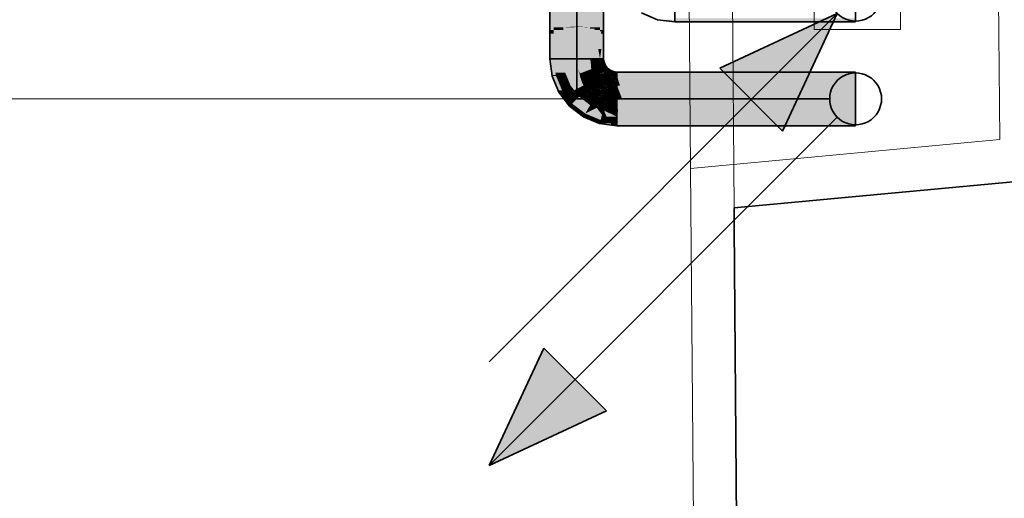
# Model space of a CAD drawing. Extents: x -297 to 573, y -46 to 548.
# Tile 252 of 256: x 305 to 328, y 382 to 393. Entities that reach past the tile are written whole.
import ezdxf
from ezdxf.lldxf.tags import DXFTag

# ---------------------------------------------------------------- set-up
doc = ezdxf.new("R2010")
doc.units = 0
doc.layers.get('0').update_dxf_attribs({"lineweight": 35})
for name, color, linetype, lineweight in [('0-Shading', 7, 'Continuous', 35), ('5_EG-AUSBAU', 7, 'Continuous', 25), ('5_EG-BESTAND', 7, 'Continuous', 25), ('5_EG-HLSE', 7, 'Continuous', 25)]:
    doc.layers.add(name, color=color, linetype=linetype, lineweight=lineweight)
for name, color, linetype, lineweight, true_color in [('H_Ruecklauf', 5, 'Continuous', 35, 0x0000ff), ('H_Ruecklauf_Beschriftung', 5, 'Continuous', 18, 0x0000ff), ('H_Vorlauf', 1, 'Continuous', 35, 0xff0000)]:
    doc.layers.add(name, color=color, linetype=linetype, lineweight=lineweight, true_color=true_color)
tags = doc.linetypes.add('ALL_S14', pattern=[0.002, 0.001, -0.001]).pattern_tags.tags
tags[6:7] = [DXFTag(74, 4), DXFTag(75, 0), DXFTag(340, '0'), DXFTag(46, 1.0), DXFTag(50, 0.0), DXFTag(44, 0.0), DXFTag(45, 0.0)]
tags[4:5] = [DXFTag(74, 4), DXFTag(75, 0), DXFTag(340, '0'), DXFTag(46, 1.0), DXFTag(50, 0.0), DXFTag(44, 0.0), DXFTag(45, 0.0)]
tags = doc.linetypes.add('PUNKT2_S9', pattern=[0.0005, 0, -0.0005]).pattern_tags.tags
tags[6:7] = [DXFTag(74, 4), DXFTag(75, 0), DXFTag(340, '0'), DXFTag(46, 1.0), DXFTag(50, 0.0), DXFTag(44, 0.0), DXFTag(45, 0.0)]
tags[4:5] = [DXFTag(74, 4), DXFTag(75, 0), DXFTag(340, '0'), DXFTag(46, 1.0), DXFTag(50, 0.0), DXFTag(44, 0.0), DXFTag(45, 0.0)]

# ---------------------------------------------------------------- blocks, each defined once
blk = doc.blocks.new('Shading-A07ALD351N', base_point=(317.757, 397.531))
at = {"layer": '0-Shading', "color": 174, "true_color": 0x0000a0}
for points in [[(317.53, 392.684), (317.447, 392.684), (317.53, 398.378)], [(317.447, 392.684), (317.53, 398.378), (317.447, 398.378)], [(318.687, 392.684), (318.604, 392.684), (318.687, 398.378)], [(318.604, 392.684), (318.687, 398.378), (318.604, 398.378)], [(317.447, 392.601), (317.53, 392.684), (317.447, 392.684)], [(317.447, 392.601), (317.53, 392.601), (317.53, 392.684)], [(318.687, 392.601), (318.687, 392.684), (318.604, 392.684)], [(318.633, 392.655), (318.604, 392.655), (318.604, 392.684)], [(318.604, 392.246), (318.633, 392.655), (318.604, 392.655)], [(318.687, 392.601), (318.63, 392.601), (318.633, 392.655)], [(317.447, 392.019), (317.53, 392.019), (317.447, 392.601)], [(317.53, 392.019), (317.447, 392.601), (317.53, 392.601)], [(318.604, 392.019), (318.687, 392.019), (318.687, 392.601)], [(318.636, 392.246), (318.604, 392.246), (318.687, 392.601)], [(318.604, 392.246), (318.687, 392.601), (318.63, 392.601)], [(318.604, 392.019), (318.636, 392.246), (318.604, 392.246)], [(317.497, 391.639), (317.53, 392.019), (317.447, 392.019)], [(317.58, 391.639), (317.497, 391.639), (317.53, 392.019)], [(318.615, 391.939), (318.687, 392.019), (318.604, 392.019)], [(318.698, 391.939), (318.615, 391.939), (318.687, 392.019)], [(318.617, 391.917), (318.698, 391.939), (318.615, 391.939)], [(318.707, 391.917), (318.617, 391.917), (318.698, 391.939)], [(318.64, 391.864), (318.707, 391.917), (318.617, 391.917)], [(318.729, 391.864), (318.64, 391.864), (318.707, 391.917)], [(318.657, 391.822), (318.729, 391.864), (318.64, 391.864)], [(318.761, 391.822), (318.657, 391.822), (318.729, 391.864)], [(318.674, 391.8), (318.761, 391.822), (318.657, 391.822)], [(318.778, 391.8), (318.674, 391.8), (318.761, 391.822)], [(318.719, 391.741), (318.778, 391.8), (318.674, 391.8)], [(318.837, 391.741), (318.719, 391.741), (318.842, 391.751)], [(318.719, 391.741), (318.842, 391.751), (318.729, 391.751)], [(318.801, 391.679), (318.837, 391.741), (318.719, 391.741)], [(318.842, 391.751), (318.729, 391.751), (318.778, 391.8)], [(318.917, 391.72), (318.824, 391.72), (318.842, 391.751)], [(317.5, 391.618), (317.58, 391.639), (317.497, 391.639)], [(317.589, 391.618), (317.5, 391.618), (317.58, 391.639)], [(317.638, 391.286), (317.589, 391.618), (317.5, 391.618)], [(317.727, 391.286), (317.638, 391.286), (317.589, 391.618)], [(318.837, 391.679), (318.801, 391.679), (318.81, 391.694)], [(318.884, 391.644), (318.837, 391.679), (318.801, 391.679)], [(318.91, 391.694), (318.81, 391.694), (318.917, 391.72)], [(318.81, 391.694), (318.917, 391.72), (318.824, 391.72)], [(318.897, 391.644), (318.91, 391.694), (318.81, 391.694)], [(318.897, 391.644), (318.884, 391.644), (318.837, 391.679)], [(318.895, 391.639), (318.897, 391.644), (318.884, 391.644)], [(318.923, 391.639), (318.895, 391.639), (318.897, 391.644)], [(318.997, 391.626), (318.923, 391.639), (318.895, 391.639)], [(318.997, 391.644), (318.897, 391.644), (318.997, 391.709)], [(318.897, 391.644), (318.997, 391.709), (318.914, 391.709)], [(318.997, 391.626), (318.997, 391.644), (318.897, 391.644)], [(318.997, 391.709), (318.914, 391.709), (318.917, 391.72)], [(318.997, 391.626), (324.521, 391.626), (318.997, 391.709)], [(324.521, 391.626), (318.997, 391.709), (324.521, 391.709)], [(317.655, 391.244), (317.727, 391.286), (317.638, 391.286)], [(317.759, 391.244), (317.655, 391.244), (317.727, 391.286)], [(317.856, 390.982), (317.759, 391.244), (317.655, 391.244)], [(317.96, 390.982), (317.856, 390.982), (317.759, 391.244)], [(317.901, 390.923), (317.96, 390.982), (317.856, 390.982)], [(318.036, 390.923), (317.901, 390.923), (317.96, 390.982)], [(318.128, 390.749), (318.036, 390.923), (317.901, 390.923)], [(318.264, 390.749), (318.128, 390.749), (318.036, 390.923)], [(318.222, 390.677), (318.264, 390.749), (318.128, 390.749)], [(318.437, 390.677), (318.222, 390.677), (318.264, 390.749)], [(318.402, 390.602), (318.437, 390.677), (318.222, 390.677)], [(318.617, 390.602), (318.402, 390.602), (318.437, 390.677)], [(318.596, 390.522), (318.617, 390.602), (318.402, 390.602)], [(318.794, 390.579), (318.611, 390.579), (318.617, 390.602)], [(318.851, 390.522), (318.596, 390.522), (318.794, 390.579)], [(318.596, 390.522), (318.794, 390.579), (318.611, 390.579)], [(318.889, 390.483), (318.851, 390.522), (318.596, 390.522)], [(318.997, 390.552), (318.82, 390.552), (318.794, 390.579)], [(318.889, 390.483), (318.997, 390.552), (318.82, 390.552)], [(318.997, 390.483), (318.889, 390.483), (318.997, 390.552)], [(318.997, 390.469), (318.997, 390.483), (318.889, 390.483)], [(318.997, 390.469), (324.521, 390.469), (318.997, 390.552)], [(324.521, 390.469), (318.997, 390.552), (324.521, 390.552)]]:
    blk.add_solid(points, dxfattribs=at)
at = {"layer": '0-Shading', "color": 172, "true_color": 0x0000d9}
for points in [[(317.757, 392.745), (317.53, 392.745), (317.757, 397.531)], [(317.53, 392.745), (317.757, 397.531), (317.53, 397.531)], [(318.604, 392.745), (318.377, 392.745), (318.604, 397.531)], [(318.377, 392.745), (318.604, 397.531), (318.377, 397.531)], [(317.53, 392.684), (317.757, 392.745), (317.53, 392.745)], [(317.53, 392.684), (317.757, 392.684), (317.757, 392.745)], [(317.53, 392.019), (317.757, 392.019), (317.53, 392.684)], [(317.757, 392.019), (317.53, 392.684), (317.757, 392.684)], [(318.604, 392.684), (318.604, 392.745), (318.377, 392.745)], [(318.377, 392.718), (318.478, 392.718), (318.377, 392.745)], [(318.377, 392.019), (318.604, 392.019), (318.377, 392.718)], [(318.604, 392.019), (318.377, 392.718), (318.478, 392.718)], [(318.604, 392.684), (318.484, 392.684), (318.478, 392.718)], [(318.563, 392.246), (318.604, 392.684), (318.484, 392.684)], [(318.604, 392.246), (318.563, 392.246), (318.604, 392.684)], [(318.58, 392.155), (318.604, 392.246), (318.563, 392.246)], [(318.604, 392.155), (318.58, 392.155), (318.604, 392.246)], [(317.572, 391.698), (317.757, 392.019), (317.53, 392.019)], [(317.799, 391.698), (317.572, 391.698), (317.757, 392.019)], [(318.391, 391.917), (318.604, 392.019), (318.377, 392.019)], [(318.617, 391.917), (318.391, 391.917), (318.604, 392.019)], [(318.604, 392.019), (318.604, 392.155), (318.58, 392.155)], [(318.398, 391.859), (318.617, 391.917), (318.391, 391.917)], [(318.407, 391.859), (318.398, 391.859), (318.406, 391.861)], [(318.454, 391.723), (318.407, 391.859), (318.398, 391.859)], [(318.62, 391.861), (318.406, 391.861), (318.617, 391.917)], [(318.439, 391.802), (318.62, 391.861), (318.406, 391.861)], [(318.485, 391.723), (318.454, 391.723), (318.407, 391.859)], [(318.622, 391.802), (318.439, 391.802), (318.62, 391.861)], [(318.485, 391.723), (318.622, 391.802), (318.439, 391.802)], [(318.618, 391.723), (318.485, 391.723), (318.622, 391.802)], [(318.657, 391.822), (318.621, 391.822), (318.617, 391.917)], [(318.691, 391.713), (318.618, 391.713), (318.663, 391.802)], [(318.618, 391.713), (318.663, 391.802), (318.622, 391.802)], [(318.622, 391.802), (318.657, 391.822), (318.621, 391.822)], [(318.663, 391.802), (318.622, 391.802), (318.657, 391.822)], [(318.719, 391.741), (318.682, 391.741), (318.657, 391.822)], [(318.691, 391.713), (318.719, 391.741), (318.682, 391.741)], [(318.703, 391.713), (318.691, 391.713), (318.719, 391.741)], [(318.747, 391.697), (318.694, 391.697), (318.719, 391.741)], [(318.801, 391.679), (318.758, 391.679), (318.719, 391.741)], [(317.58, 391.639), (317.799, 391.698), (317.572, 391.698)], [(317.824, 391.639), (317.58, 391.639), (317.799, 391.698)], [(317.68, 391.399), (317.824, 391.639), (317.58, 391.639)], [(317.923, 391.399), (317.68, 391.399), (317.824, 391.639)], [(318.46, 391.709), (318.485, 391.723), (318.454, 391.723)], [(318.502, 391.709), (318.46, 391.709), (318.485, 391.723)], [(318.526, 391.623), (318.502, 391.709), (318.46, 391.709)], [(318.585, 391.637), (318.618, 391.723), (318.485, 391.723)], [(318.601, 391.623), (318.526, 391.623), (318.502, 391.709)], [(318.559, 391.581), (318.601, 391.623), (318.526, 391.623)], [(318.609, 391.581), (318.559, 391.581), (318.613, 391.618)], [(318.559, 391.581), (318.613, 391.618), (318.596, 391.618)], [(318.606, 391.545), (318.609, 391.581), (318.559, 391.581)], [(318.615, 391.637), (318.585, 391.637), (318.618, 391.723)], [(318.601, 391.623), (318.615, 391.637), (318.585, 391.637)], [(318.613, 391.618), (318.596, 391.618), (318.601, 391.623)], [(318.614, 391.623), (318.601, 391.623), (318.615, 391.637)], [(318.613, 391.618), (318.614, 391.623), (318.601, 391.623)], [(318.606, 391.545), (318.659, 391.637), (318.615, 391.637)], [(318.723, 391.545), (318.606, 391.545), (318.727, 391.551)], [(318.606, 391.545), (318.727, 391.551), (318.609, 391.551)], [(318.687, 391.482), (318.723, 391.545), (318.606, 391.545)], [(318.727, 391.551), (318.609, 391.551), (318.694, 391.697)], [(318.615, 391.637), (318.691, 391.713), (318.618, 391.713)], [(318.659, 391.637), (318.615, 391.637), (318.694, 391.697)], [(318.615, 391.637), (318.694, 391.697), (318.676, 391.697)], [(318.694, 391.697), (318.676, 391.697), (318.691, 391.713)], [(318.738, 391.482), (318.687, 391.482), (318.727, 391.551)], [(318.694, 391.697), (318.703, 391.713), (318.691, 391.713)], [(318.706, 391.644), (318.747, 391.697), (318.694, 391.697)], [(318.78, 391.644), (318.706, 391.644), (318.747, 391.697)], [(318.727, 391.551), (318.78, 391.644), (318.706, 391.644)], [(318.762, 391.551), (318.727, 391.551), (318.78, 391.644)], [(318.737, 391.486), (318.762, 391.551), (318.727, 391.551)], [(318.749, 391.486), (318.737, 391.486), (318.762, 391.551)], [(318.748, 391.48), (318.788, 391.63), (318.778, 391.63)], [(318.857, 391.497), (318.752, 391.497), (318.788, 391.63)], [(318.78, 391.644), (318.801, 391.679), (318.758, 391.679)], [(318.788, 391.63), (318.778, 391.63), (318.78, 391.644)], [(318.791, 391.644), (318.78, 391.644), (318.801, 391.679)], [(318.788, 391.63), (318.791, 391.644), (318.78, 391.644)], [(318.853, 391.63), (318.788, 391.63), (318.801, 391.679)], [(318.803, 391.6), (318.853, 391.63), (318.788, 391.63)], [(318.895, 391.639), (318.843, 391.639), (318.801, 391.679)], [(318.885, 391.6), (318.803, 391.6), (318.853, 391.63)], [(318.857, 391.497), (318.885, 391.6), (318.803, 391.6)], [(318.885, 391.6), (318.895, 391.639), (318.843, 391.639)], [(318.891, 391.497), (318.857, 391.497), (318.885, 391.6)], [(318.895, 391.6), (318.885, 391.6), (318.895, 391.639)], [(318.895, 391.589), (318.886, 391.589), (318.885, 391.6)], [(318.895, 391.589), (318.895, 391.6), (318.885, 391.6)], [(318.895, 391.417), (318.895, 391.589), (318.886, 391.589)], [(318.991, 391.589), (318.895, 391.589), (318.895, 391.639)], [(318.997, 391.626), (318.921, 391.626), (318.895, 391.639)], [(318.997, 391.478), (318.895, 391.478), (318.895, 391.589)], [(318.899, 391.586), (318.991, 391.589), (318.895, 391.589)], [(318.997, 391.586), (318.899, 391.586), (318.991, 391.589)], [(318.997, 391.478), (318.997, 391.586), (318.899, 391.586)], [(318.997, 391.586), (318.997, 391.626), (318.921, 391.626)], [(319.042, 391.478), (318.997, 391.478), (318.997, 391.626)], [(319.066, 391.399), (324.521, 391.399), (318.997, 391.626)], [(324.521, 391.399), (318.997, 391.626), (324.521, 391.626)], [(317.727, 391.286), (317.923, 391.399), (317.68, 391.399)], [(318.01, 391.286), (317.727, 391.286), (317.923, 391.399)], [(317.837, 391.142), (318.01, 391.286), (317.727, 391.286)], [(318.12, 391.142), (317.837, 391.142), (318.01, 391.286)], [(318.742, 391.459), (318.738, 391.482), (318.687, 391.482)], [(318.748, 391.48), (318.749, 391.486), (318.737, 391.486)], [(318.748, 391.48), (318.738, 391.48), (318.737, 391.486)], [(318.742, 391.459), (318.748, 391.48), (318.738, 391.48)], [(318.784, 391.459), (318.742, 391.459), (318.748, 391.48)], [(318.819, 391.427), (318.784, 391.459), (318.742, 391.459)], [(318.853, 391.48), (318.748, 391.48), (318.857, 391.497)], [(318.748, 391.48), (318.857, 391.497), (318.752, 391.497)], [(318.839, 391.427), (318.853, 391.48), (318.748, 391.48)], [(318.839, 391.427), (318.819, 391.427), (318.784, 391.459)], [(318.837, 391.42), (318.839, 391.427), (318.819, 391.427)], [(318.88, 391.42), (318.837, 391.42), (318.839, 391.427)], [(318.855, 391.418), (318.88, 391.42), (318.837, 391.42)], [(318.889, 391.427), (318.839, 391.427), (318.857, 391.497)], [(318.893, 391.418), (318.889, 391.427), (318.839, 391.427)], [(318.893, 391.418), (318.855, 391.418), (318.88, 391.42)], [(318.895, 391.412), (318.893, 391.418), (318.855, 391.418)], [(318.893, 391.418), (318.891, 391.497), (318.857, 391.497)], [(318.895, 391.418), (318.893, 391.418), (318.891, 391.497)], [(318.895, 391.417), (318.895, 391.418), (318.893, 391.418)], [(318.895, 391.417), (318.893, 391.417), (318.893, 391.418)], [(318.895, 391.412), (318.895, 391.417), (318.893, 391.417)], [(318.997, 391.417), (318.895, 391.417), (318.997, 391.478)], [(318.895, 391.417), (318.997, 391.478), (318.895, 391.478)], [(318.997, 391.399), (318.997, 391.417), (318.895, 391.417)], [(318.923, 391.412), (318.895, 391.412), (318.895, 391.417)], [(318.997, 391.399), (318.923, 391.412), (318.895, 391.412)], [(318.997, 391.399), (319.066, 391.399), (318.997, 391.478)], [(319.066, 391.399), (319.042, 391.478), (318.997, 391.478)], [(317.96, 390.982), (318.12, 391.142), (317.837, 391.142)], [(318.329, 390.982), (317.96, 390.982), (318.12, 391.142)], [(318.008, 390.945), (318.329, 390.982), (317.96, 390.982)], [(318.377, 390.945), (318.008, 390.945), (318.329, 390.982)], [(318.264, 390.749), (318.377, 390.945), (318.008, 390.945)], [(318.264, 390.749), (318.527, 390.883), (318.341, 390.883)], [(318.63, 390.749), (318.264, 390.749), (318.527, 390.883)], [(318.527, 390.883), (318.341, 390.883), (318.377, 390.945)], [(318.676, 390.821), (318.574, 390.821), (318.527, 390.883)], [(318.598, 390.79), (318.676, 390.821), (318.574, 390.821)], [(318.668, 390.79), (318.598, 390.79), (318.676, 390.821)], [(318.701, 390.818), (318.675, 390.818), (318.676, 390.821)], [(318.326, 390.723), (318.63, 390.749), (318.264, 390.749)], [(318.65, 390.723), (318.326, 390.723), (318.63, 390.749)], [(318.617, 390.602), (318.65, 390.723), (318.326, 390.723)], [(318.657, 390.749), (318.63, 390.749), (318.598, 390.79)], [(318.657, 390.749), (318.668, 390.79), (318.598, 390.79)], [(318.77, 390.602), (318.617, 390.602), (318.65, 390.723)], [(318.794, 390.579), (318.77, 390.602), (318.617, 390.602)], [(318.65, 390.723), (318.657, 390.749), (318.63, 390.749)], [(318.722, 390.723), (318.65, 390.723), (318.657, 390.749)], [(318.657, 390.715), (318.722, 390.723), (318.65, 390.723)], [(318.728, 390.749), (318.657, 390.749), (318.701, 390.818)], [(318.657, 390.749), (318.701, 390.818), (318.675, 390.818)], [(318.741, 390.715), (318.728, 390.749), (318.657, 390.749)], [(318.741, 390.715), (318.657, 390.715), (318.722, 390.723)], [(318.794, 390.579), (318.741, 390.715), (318.657, 390.715)], [(318.837, 390.8), (318.739, 390.8), (318.701, 390.818)], [(318.997, 390.677), (318.756, 390.677), (318.701, 390.818)], [(318.997, 390.677), (318.837, 390.8), (318.739, 390.8)], [(318.794, 390.579), (318.997, 390.677), (318.756, 390.677)], [(318.997, 390.579), (318.794, 390.579), (318.997, 390.677)], [(318.997, 390.779), (318.864, 390.779), (318.837, 390.8)], [(318.997, 390.677), (318.997, 390.779), (318.864, 390.779)], [(318.997, 390.552), (324.521, 390.552), (318.997, 390.779)], [(324.521, 390.552), (318.997, 390.779), (324.521, 390.779)], [(318.997, 390.552), (318.997, 390.579), (318.794, 390.579)]]:
    blk.add_solid(points, dxfattribs=at)
at = {"layer": '0-Shading', "color": 5, "true_color": 0x0000fa}
for points in [[(318.067, 392.767), (317.757, 392.767), (318.067, 397.221)], [(317.757, 392.767), (318.067, 397.221), (317.757, 397.221)], [(318.377, 392.767), (318.067, 392.767), (318.377, 397.221)], [(318.067, 392.767), (318.377, 397.221), (318.067, 397.221)], [(317.757, 392.745), (318.067, 392.767), (317.757, 392.767)], [(317.757, 392.745), (318.019, 392.745), (318.018, 392.764)], [(317.757, 392.019), (318.067, 392.019), (317.757, 392.745)], [(318.067, 392.019), (317.757, 392.745), (318.019, 392.745)], [(318.067, 392.764), (318.018, 392.764), (318.067, 392.767)], [(318.067, 392.019), (318.067, 392.764), (318.018, 392.764)], [(318.377, 392.745), (318.377, 392.767), (318.067, 392.767)], [(318.067, 392.754), (318.245, 392.754), (318.067, 392.767)], [(318.067, 392.019), (318.377, 392.019), (318.067, 392.754)], [(318.377, 392.019), (318.067, 392.754), (318.245, 392.754)], [(318.377, 392.745), (318.247, 392.745), (318.245, 392.754)], [(318.377, 392.019), (318.377, 392.745), (318.247, 392.745)], [(317.789, 391.778), (318.067, 392.019), (317.757, 392.019)], [(318.099, 391.778), (317.789, 391.778), (318.067, 392.019)], [(318.088, 391.859), (318.377, 392.019), (318.067, 392.019)], [(318.398, 391.859), (318.088, 391.859), (318.377, 392.019)], [(317.799, 391.698), (318.099, 391.778), (317.789, 391.778)], [(318.12, 391.698), (317.799, 391.698), (318.099, 391.778)], [(318.099, 391.778), (318.398, 391.859), (318.088, 391.859)], [(318.401, 391.778), (318.099, 391.778), (318.398, 391.859)], [(318.192, 391.554), (318.159, 391.554), (318.099, 391.778)], [(318.141, 391.677), (318.401, 391.778), (318.099, 391.778)], [(318.405, 391.677), (318.141, 391.677), (318.401, 391.778)], [(318.46, 391.709), (318.404, 391.709), (318.398, 391.859)], [(317.866, 391.538), (318.12, 391.698), (317.799, 391.698)], [(318.163, 391.538), (317.866, 391.538), (318.12, 391.698)], [(317.923, 391.399), (318.163, 391.538), (317.866, 391.538)], [(318.221, 391.399), (317.923, 391.399), (318.163, 391.538)], [(318.192, 391.554), (318.405, 391.677), (318.141, 391.677)], [(318.163, 391.538), (318.192, 391.554), (318.159, 391.554)], [(318.201, 391.538), (318.163, 391.538), (318.192, 391.554)], [(318.246, 391.338), (318.201, 391.538), (318.163, 391.538)], [(318.4, 391.554), (318.192, 391.554), (318.405, 391.677)], [(318.34, 391.361), (318.303, 391.361), (318.192, 391.554)], [(318.298, 391.416), (318.4, 391.554), (318.192, 391.554)], [(318.316, 391.338), (318.246, 391.338), (318.201, 391.538)], [(318.394, 391.416), (318.298, 391.416), (318.4, 391.554)], [(318.394, 391.416), (318.514, 391.536), (318.399, 391.536)], [(318.514, 391.536), (318.399, 391.536), (318.47, 391.677)], [(318.399, 391.536), (318.47, 391.677), (318.405, 391.677)], [(318.405, 391.677), (318.46, 391.709), (318.404, 391.709)], [(318.47, 391.677), (318.405, 391.677), (318.46, 391.709)], [(318.559, 391.581), (318.5, 391.581), (318.46, 391.709)], [(318.524, 391.488), (318.467, 391.488), (318.514, 391.536)], [(318.514, 391.536), (318.559, 391.581), (318.5, 391.581)], [(318.587, 391.536), (318.514, 391.536), (318.559, 391.581)], [(318.589, 391.533), (318.514, 391.533), (318.587, 391.536)], [(318.514, 391.533), (318.587, 391.536), (318.514, 391.536)], [(318.524, 391.488), (318.589, 391.533), (318.514, 391.533)], [(318.593, 391.488), (318.524, 391.488), (318.599, 391.516)], [(318.524, 391.488), (318.599, 391.516), (318.564, 391.516)], [(318.606, 391.545), (318.581, 391.545), (318.559, 391.581)], [(318.577, 391.334), (318.559, 391.334), (318.599, 391.516)], [(318.599, 391.516), (318.564, 391.516), (318.589, 391.533)], [(318.589, 391.533), (318.606, 391.545), (318.581, 391.545)], [(318.603, 391.533), (318.589, 391.533), (318.606, 391.545)], [(318.599, 391.516), (318.603, 391.533), (318.589, 391.533)], [(318.609, 391.5), (318.597, 391.5), (318.599, 391.516)], [(318.608, 391.516), (318.599, 391.516), (318.606, 391.545)], [(318.609, 391.5), (318.608, 391.516), (318.599, 391.516)], [(318.663, 391.5), (318.609, 391.5), (318.606, 391.545)], [(318.008, 391.288), (318.221, 391.399), (317.923, 391.399)], [(318.267, 391.288), (318.008, 391.288), (318.221, 391.399)], [(318.12, 391.142), (318.267, 391.288), (318.008, 391.288)], [(318.285, 391.257), (318.235, 391.257), (318.267, 391.288)], [(318.267, 391.288), (318.316, 391.338), (318.246, 391.338)], [(318.331, 391.288), (318.267, 391.288), (318.346, 391.299)], [(318.267, 391.288), (318.346, 391.299), (318.277, 391.299)], [(318.285, 391.257), (318.331, 391.288), (318.267, 391.288)], [(318.346, 391.299), (318.277, 391.299), (318.316, 391.338)], [(318.379, 391.257), (318.285, 391.257), (318.346, 391.299)], [(318.34, 391.361), (318.394, 391.416), (318.298, 391.416)], [(318.316, 391.338), (318.34, 391.361), (318.303, 391.361)], [(318.363, 391.338), (318.316, 391.338), (318.34, 391.361)], [(318.329, 391.322), (318.363, 391.338), (318.316, 391.338)], [(318.379, 391.322), (318.329, 391.322), (318.363, 391.338)], [(318.346, 391.299), (318.379, 391.322), (318.329, 391.322)], [(318.34, 391.361), (318.392, 391.398), (318.376, 391.398)], [(318.389, 391.361), (318.34, 391.361), (318.392, 391.398)], [(318.385, 391.326), (318.389, 391.361), (318.34, 391.361)], [(318.385, 391.326), (318.375, 391.326), (318.34, 391.361)], [(318.393, 391.299), (318.346, 391.299), (318.39, 391.311)], [(318.346, 391.299), (318.39, 391.311), (318.363, 391.311)], [(318.423, 391.199), (318.393, 391.299), (318.346, 391.299)], [(318.39, 391.311), (318.363, 391.311), (318.379, 391.322)], [(318.379, 391.322), (318.385, 391.326), (318.375, 391.326)], [(318.392, 391.398), (318.376, 391.398), (318.394, 391.416)], [(318.387, 391.322), (318.379, 391.322), (318.385, 391.326)], [(318.39, 391.311), (318.387, 391.322), (318.379, 391.322)], [(318.447, 391.326), (318.385, 391.326), (318.392, 391.398)], [(318.532, 391.214), (318.447, 391.326), (318.385, 391.326)], [(318.405, 391.311), (318.39, 391.311), (318.385, 391.326)], [(318.502, 391.199), (318.423, 391.199), (318.39, 391.311)], [(318.487, 391.214), (318.405, 391.311), (318.39, 391.311)], [(318.545, 391.398), (318.392, 391.398), (318.524, 391.488)], [(318.392, 391.398), (318.419, 391.416), (318.394, 391.416)], [(318.441, 391.334), (318.545, 391.398), (318.392, 391.398)], [(318.419, 391.416), (318.394, 391.416), (318.524, 391.488)], [(318.394, 391.416), (318.524, 391.488), (318.467, 391.488)], [(318.532, 391.214), (318.487, 391.214), (318.405, 391.311)], [(318.559, 391.334), (318.441, 391.334), (318.545, 391.398)], [(318.532, 391.214), (318.559, 391.334), (318.441, 391.334)], [(318.559, 391.334), (318.593, 391.488), (318.524, 391.488)], [(318.532, 391.214), (318.571, 391.28), (318.547, 391.28)], [(318.582, 391.214), (318.532, 391.214), (318.571, 391.28)], [(318.571, 391.28), (318.547, 391.28), (318.559, 391.334)], [(318.571, 391.28), (318.577, 391.334), (318.559, 391.334)], [(318.625, 391.28), (318.571, 391.28), (318.62, 391.365)], [(318.571, 391.28), (318.62, 391.365), (318.581, 391.365)], [(318.585, 391.192), (318.625, 391.28), (318.571, 391.28)], [(318.62, 391.365), (318.581, 391.365), (318.609, 391.5)], [(318.581, 391.365), (318.609, 391.5), (318.597, 391.5)], [(318.631, 391.192), (318.585, 391.192), (318.625, 391.28)], [(318.655, 391.427), (318.615, 391.427), (318.609, 391.5)], [(318.621, 391.482), (318.663, 391.5), (318.609, 391.5)], [(318.62, 391.365), (318.655, 391.427), (318.615, 391.427)], [(318.667, 391.365), (318.62, 391.365), (318.672, 391.395)], [(318.62, 391.365), (318.672, 391.395), (318.637, 391.395)], [(318.633, 391.172), (318.667, 391.365), (318.62, 391.365)], [(318.687, 391.482), (318.621, 391.482), (318.663, 391.5)], [(318.655, 391.427), (318.687, 391.482), (318.621, 391.482)], [(318.672, 391.395), (318.637, 391.395), (318.655, 391.427)], [(318.776, 391.195), (318.637, 391.195), (318.672, 391.395)], [(318.677, 391.427), (318.655, 391.427), (318.687, 391.482)], [(318.672, 391.395), (318.677, 391.427), (318.655, 391.427)], [(318.739, 391.395), (318.672, 391.395), (318.687, 391.482)], [(318.727, 391.29), (318.739, 391.395), (318.672, 391.395)], [(318.757, 391.418), (318.726, 391.418), (318.687, 391.482)], [(318.742, 391.459), (318.712, 391.459), (318.687, 391.482)], [(318.757, 391.418), (318.742, 391.459), (318.712, 391.459)], [(318.802, 391.29), (318.757, 391.418), (318.726, 391.418)], [(318.802, 391.29), (318.727, 391.29), (318.739, 391.395)], [(318.776, 391.195), (318.802, 391.29), (318.727, 391.29)], [(318.837, 391.42), (318.756, 391.42), (318.742, 391.459)], [(318.802, 391.29), (318.837, 391.42), (318.756, 391.42)], [(318.834, 391.195), (318.776, 391.195), (318.802, 391.29)], [(318.848, 391.29), (318.802, 391.29), (318.837, 391.42)], [(318.864, 391.107), (318.848, 391.29), (318.802, 391.29)], [(318.92, 391.376), (318.882, 391.376), (318.837, 391.42)], [(318.997, 391.264), (318.85, 391.264), (318.837, 391.42)], [(318.895, 391.412), (318.851, 391.412), (318.837, 391.42)], [(318.92, 391.376), (318.895, 391.412), (318.851, 391.412)], [(318.997, 391.264), (318.92, 391.376), (318.882, 391.376)], [(318.997, 391.399), (318.905, 391.399), (318.895, 391.412)], [(318.997, 391.264), (318.997, 391.399), (318.905, 391.399)], [(319.049, 391.264), (318.997, 391.264), (318.997, 391.399)], [(319.116, 391.089), (324.521, 391.089), (318.997, 391.399)], [(324.521, 391.089), (318.997, 391.399), (324.521, 391.399)], [(318.351, 391.142), (318.12, 391.142), (318.285, 391.257)], [(318.12, 391.142), (318.285, 391.257), (318.235, 391.257)], [(318.278, 391.021), (318.351, 391.142), (318.12, 391.142)], [(318.421, 391.021), (318.278, 391.021), (318.351, 391.142)], [(318.457, 391.084), (318.385, 391.084), (318.285, 391.257)], [(318.342, 391.199), (318.379, 391.257), (318.285, 391.257)], [(318.423, 391.199), (318.342, 391.199), (318.379, 391.257)], [(318.457, 391.084), (318.423, 391.199), (318.342, 391.199)], [(318.421, 391.021), (318.457, 391.084), (318.385, 391.084)], [(318.481, 391.124), (318.445, 391.124), (318.423, 391.199)], [(318.434, 391.185), (318.502, 391.199), (318.423, 391.199)], [(318.475, 391.032), (318.427, 391.032), (318.457, 391.084)], [(318.516, 391.185), (318.434, 391.185), (318.502, 391.199)], [(318.481, 391.124), (318.516, 391.185), (318.434, 391.185)], [(318.457, 391.084), (318.481, 391.124), (318.445, 391.124)], [(318.511, 391.084), (318.457, 391.084), (318.515, 391.09)], [(318.457, 391.084), (318.515, 391.09), (318.461, 391.09)], [(318.475, 391.032), (318.511, 391.084), (318.457, 391.084)], [(318.515, 391.09), (318.461, 391.09), (318.481, 391.124)], [(318.573, 391.032), (318.475, 391.032), (318.527, 391.078)], [(318.475, 391.032), (318.527, 391.078), (318.507, 391.078)], [(318.539, 391.124), (318.481, 391.124), (318.585, 391.192)], [(318.481, 391.124), (318.585, 391.192), (318.519, 391.192)], [(318.515, 391.09), (318.539, 391.124), (318.481, 391.124)], [(318.516, 391.185), (318.532, 391.214), (318.487, 391.214)], [(318.527, 391.078), (318.507, 391.078), (318.515, 391.09)], [(318.54, 391.09), (318.515, 391.09), (318.61, 391.152)], [(318.515, 391.09), (318.61, 391.152), (318.558, 391.152)], [(318.527, 391.078), (318.54, 391.09), (318.515, 391.09)], [(318.585, 391.192), (318.519, 391.192), (318.532, 391.214)], [(318.644, 391.078), (318.527, 391.078), (318.641, 391.1)], [(318.527, 391.078), (318.641, 391.1), (318.552, 391.1)], [(318.661, 390.944), (318.644, 391.078), (318.527, 391.078)], [(318.585, 391.192), (318.582, 391.214), (318.532, 391.214)], [(318.641, 391.1), (318.552, 391.1), (318.61, 391.152)], [(318.61, 391.152), (318.558, 391.152), (318.585, 391.192)], [(318.633, 391.172), (318.631, 391.192), (318.585, 391.192)], [(318.633, 391.172), (318.597, 391.172), (318.585, 391.192)], [(318.61, 391.152), (318.633, 391.172), (318.597, 391.172)], [(318.635, 391.152), (318.61, 391.152), (318.633, 391.172)], [(318.641, 391.1), (318.635, 391.152), (318.61, 391.152)], [(318.77, 391.172), (318.633, 391.172), (318.776, 391.195)], [(318.633, 391.172), (318.776, 391.195), (318.637, 391.195)], [(318.646, 391.1), (318.641, 391.1), (318.633, 391.172)], [(318.756, 391.121), (318.77, 391.172), (318.633, 391.172)], [(318.677, 391.154), (318.636, 391.154), (318.633, 391.172)], [(318.748, 391.089), (318.649, 391.089), (318.636, 391.154)], [(318.693, 391.121), (318.677, 391.154), (318.636, 391.154)], [(318.649, 391.089), (318.643, 391.089), (318.641, 391.1)], [(318.649, 391.089), (318.646, 391.1), (318.641, 391.1)], [(318.661, 390.944), (318.649, 391.089), (318.643, 391.089)], [(318.677, 390.944), (318.661, 390.944), (318.649, 391.089)], [(318.718, 390.976), (318.67, 390.976), (318.649, 391.089)], [(318.718, 390.976), (318.748, 391.089), (318.649, 391.089)], [(318.748, 391.089), (318.649, 391.089), (318.748, 391.089)], [(318.649, 391.089), (318.748, 391.089), (318.649, 391.089)], [(318.756, 391.121), (318.693, 391.121), (318.677, 391.154)], [(318.748, 391.089), (318.756, 391.121), (318.693, 391.121)], [(318.73, 390.976), (318.718, 390.976), (318.756, 391.121)], [(318.89, 390.962), (318.728, 390.962), (318.756, 391.121)], [(318.81, 391.121), (318.756, 391.121), (318.776, 391.195)], [(318.814, 391.113), (318.81, 391.121), (318.756, 391.121)], [(318.814, 391.113), (318.763, 391.113), (318.756, 391.121)], [(318.832, 391.03), (318.814, 391.113), (318.763, 391.113)], [(318.814, 391.113), (318.834, 391.195), (318.776, 391.195)], [(318.862, 391.113), (318.814, 391.113), (318.834, 391.195)], [(318.901, 391.03), (318.832, 391.03), (318.814, 391.113)], [(318.864, 391.107), (318.862, 391.113), (318.814, 391.113)], [(318.864, 391.107), (318.821, 391.107), (318.814, 391.113)], [(318.901, 391.03), (318.864, 391.107), (318.821, 391.107)], [(318.864, 391.107), (318.997, 391.264), (318.85, 391.264)], [(318.997, 391.107), (318.864, 391.107), (318.997, 391.264)], [(318.997, 391.089), (318.997, 391.107), (318.864, 391.107)], [(318.933, 391.097), (318.869, 391.097), (318.864, 391.107)], [(318.997, 391.089), (318.873, 391.089), (318.869, 391.097)], [(318.997, 391.089), (318.933, 391.097), (318.869, 391.097)], [(318.901, 391.03), (318.997, 391.089), (318.873, 391.089)], [(318.997, 391.03), (318.901, 391.03), (318.997, 391.089)], [(318.997, 391.089), (319.116, 391.089), (318.997, 391.264)], [(319.116, 391.089), (319.049, 391.264), (318.997, 391.264)], [(319.019, 390.833), (318.997, 390.833), (318.997, 391.089)], [(319.024, 390.779), (324.521, 390.779), (318.997, 391.089)], [(324.521, 390.779), (318.997, 391.089), (324.521, 391.089)], [(318.377, 390.945), (318.421, 391.021), (318.278, 391.021)], [(318.479, 390.945), (318.377, 390.945), (318.438, 390.999)], [(318.377, 390.945), (318.438, 390.999), (318.408, 390.999)], [(318.527, 390.883), (318.479, 390.945), (318.377, 390.945)], [(318.438, 390.999), (318.408, 390.999), (318.421, 391.021)], [(318.463, 391.021), (318.421, 391.021), (318.475, 391.032)], [(318.421, 391.021), (318.475, 391.032), (318.427, 391.032)], [(318.438, 390.999), (318.463, 391.021), (318.421, 391.021)], [(318.487, 390.999), (318.438, 390.999), (318.475, 391.032)], [(318.527, 390.883), (318.487, 390.999), (318.438, 390.999)], [(318.559, 390.944), (318.573, 391.032), (318.475, 391.032)], [(318.617, 390.883), (318.527, 390.883), (318.475, 391.032)], [(318.676, 390.821), (318.617, 390.883), (318.527, 390.883)], [(318.661, 390.944), (318.559, 390.944), (318.573, 391.032)], [(318.676, 390.821), (318.661, 390.944), (318.559, 390.944)], [(318.68, 390.924), (318.663, 390.924), (318.661, 390.944)], [(318.68, 390.924), (318.677, 390.944), (318.661, 390.944)], [(318.67, 390.873), (318.68, 390.924), (318.663, 390.924)], [(318.69, 390.873), (318.718, 390.976), (318.67, 390.976)], [(318.69, 390.873), (318.67, 390.873), (318.68, 390.924)], [(318.676, 390.821), (318.69, 390.873), (318.67, 390.873)], [(318.701, 390.821), (318.676, 390.821), (318.69, 390.873)], [(318.701, 390.818), (318.701, 390.821), (318.676, 390.821)], [(318.711, 390.873), (318.69, 390.873), (318.728, 390.962)], [(318.69, 390.873), (318.728, 390.962), (318.714, 390.962)], [(318.701, 390.818), (318.711, 390.873), (318.69, 390.873)], [(318.825, 390.818), (318.701, 390.818), (318.728, 390.962)], [(318.728, 390.962), (318.714, 390.962), (318.718, 390.976)], [(318.728, 390.962), (318.73, 390.976), (318.718, 390.976)], [(318.814, 390.833), (318.89, 390.962), (318.728, 390.962)], [(318.997, 390.833), (318.814, 390.833), (318.89, 390.962)], [(318.837, 390.8), (318.997, 390.833), (318.814, 390.833)], [(318.997, 390.833), (318.901, 391.03), (318.832, 391.03)], [(318.997, 390.8), (318.837, 390.8), (318.997, 390.833)], [(318.997, 390.939), (318.945, 390.939), (318.901, 391.03)], [(318.997, 390.939), (318.997, 391.03), (318.901, 391.03)], [(318.997, 390.833), (318.997, 390.939), (318.945, 390.939)], [(318.997, 390.779), (319.024, 390.779), (318.997, 390.833)], [(319.024, 390.779), (319.019, 390.833), (318.997, 390.833)], [(318.837, 390.8), (318.825, 390.818), (318.701, 390.818)], [(318.997, 390.779), (318.997, 390.8), (318.837, 390.8)]]:
    blk.add_solid(points, dxfattribs=at)
blk = doc.blocks.new('Shading-A07ALD371N', base_point=(319.96, 393.002))
at = {"layer": '0-Shading', "color": 14, "true_color": 0xa00000}
for points in [[(320.339, 392.869), (320.339, 392.922), (319.938, 392.922)], [(320.339, 392.869), (324.521, 392.869), (320.339, 392.952)], [(324.521, 392.869), (320.339, 392.952), (324.521, 392.952)]]:
    blk.add_solid(points, dxfattribs=at)
blk = doc.blocks.new('Referenz-A07ALD4Q1N', base_point=(-101.907, -12.836))
at = {"layer": '5_EG-AUSBAU', "color": 0, "lineweight": 13}
for p, q in [((320.699, 389.477), (320.355, 435.44)), ((327.491, 435.173), (327.856, 390.149)), ((320.699, 389.477), (327.856, 390.149)), ((320.699, 389.477), (320.866, 369.345))]:
    blk.add_line(p, q, dxfattribs=at)
at = {"layer": '5_EG-BESTAND', "color": 0, "linetype": 'PUNKT2_S9', "lineweight": 13, "ltscale": 0.13}
blk.add_line((321.336, 436.402), (321.707, 388.567), dxfattribs=at)
at = {"layer": '5_EG-BESTAND', "color": 0, "lineweight": 35}
for p, q in [((321.707, 388.567), (329.082, 389.259)), ((321.711, 388.147), (321.707, 388.567)), ((321.851, 370.548), (321.711, 388.147))]:
    blk.add_line(p, q, dxfattribs=at)
at = {"layer": '5_EG-HLSE', "color": 0, "linetype": 'ALL_S14', "lineweight": 13, "ltscale": 0.13}
for p, q in [((323.558, 392.696), (323.554, 432.696)), ((325.554, 432.696), (325.558, 392.696)), ((325.558, 392.696), (323.558, 392.696)), ((323.558, 392.696), (323.558, 392.696)), ((325.558, 392.696), (325.558, 392.696))]:
    blk.add_line(p, q, dxfattribs=at)
blk = doc.blocks.new('Rohr - 1703-A07ALD5Y1N', base_point=(318.067, 391.089))
at = {"color": 0, "linetype": 'ByBlock', "lineweight": -2, "ltscale": 0.35}
for p, q in [((318.067, 391.089), (318.067, 433.48)), ((323.921, 391.089), (318.067, 391.089))]:
    blk.add_line(p, q, dxfattribs=at)
blk = doc.blocks.new('Bauteilbeschriftung-A07ALD601N', base_point=(258.362, 371.089))
at = {"color": 0, "linetype": 'ByBlock', "lineweight": -2, "ltscale": 0.18}
blk.add_line((294.216, 391.089), (318.067, 391.089), dxfattribs=at)
blk = doc.blocks.new('Steigleitung Heizung-A07ALD7K1N', base_point=(316.037, 382.605))
at = {"color": 0, "lineweight": -2}
for p, q in [((324.096, 391.513), (324.045, 391.454)), ((324.156, 391.565), (324.096, 391.513)), ((324.221, 391.609), (324.156, 391.565)), ((324.291, 391.643), (324.221, 391.609)), ((324.365, 391.669), (324.291, 391.643)), ((324.442, 391.684), (324.365, 391.669)), ((324.521, 391.689), (324.442, 391.684)), ((324.599, 391.684), (324.521, 391.689)), ((324.676, 391.669), (324.599, 391.684)), ((324.75, 391.643), (324.676, 391.669)), ((324.821, 391.609), (324.75, 391.643)), ((324.886, 391.565), (324.821, 391.609)), ((324.945, 391.513), (324.886, 391.565)), ((324.997, 391.454), (324.945, 391.513)), ((323.966, 391.319), (323.941, 391.244)), ((324.001, 391.389), (323.966, 391.319)), ((324.045, 391.454), (324.001, 391.389)), ((325.04, 391.389), (324.997, 391.454)), ((325.075, 391.319), (325.04, 391.389)), ((325.1, 391.244), (325.075, 391.319)), ((323.926, 391.167), (323.921, 391.089)), ((323.921, 391.089), (323.926, 391.011)), ((323.941, 391.244), (323.926, 391.167)), ((325.116, 391.167), (325.1, 391.244)), ((325.121, 391.089), (325.116, 391.167)), ((325.116, 391.011), (325.121, 391.089)), ((323.926, 391.011), (323.941, 390.934)), ((323.941, 390.934), (323.966, 390.859)), ((323.966, 390.859), (324.001, 390.789)), ((325.04, 390.789), (325.075, 390.859)), ((325.075, 390.859), (325.1, 390.934)), ((325.1, 390.934), (325.116, 391.011)), ((324.097, 390.665), (316.037, 382.605)), ((324.001, 390.789), (324.045, 390.724)), ((324.045, 390.724), (324.096, 390.665)), ((324.096, 390.665), (324.156, 390.613)), ((324.156, 390.613), (324.221, 390.569)), ((324.821, 390.569), (324.886, 390.613)), ((324.886, 390.613), (324.945, 390.665)), ((324.945, 390.665), (324.997, 390.724)), ((324.997, 390.724), (325.04, 390.789)), ((324.221, 390.569), (324.291, 390.535)), ((324.291, 390.535), (324.365, 390.509)), ((324.365, 390.509), (324.442, 390.494)), ((324.442, 390.494), (324.521, 390.489)), ((324.521, 390.489), (324.599, 390.494)), ((324.599, 390.494), (324.676, 390.509)), ((324.676, 390.509), (324.75, 390.535)), ((324.75, 390.535), (324.821, 390.569)), ((317.305, 385.324), (316.037, 382.605)), ((317.305, 385.324), (318.756, 383.873)), ((318.756, 383.873), (316.037, 382.605))]:
    blk.add_line(p, q, dxfattribs=at)
for points in [[(318.756, 383.873), (316.628, 383.873), (317.305, 385.324)], [(316.037, 382.605), (318.756, 383.873), (316.628, 383.873)]]:
    blk.add_solid(points, dxfattribs=at)
blk = doc.blocks.new('Steigleitung Heizung-A07ALD7S1N', base_point=(316.037, 385.005))
at = {"color": 0, "lineweight": -2}
for p, q in [((324.291, 394.043), (324.221, 394.009)), ((324.365, 394.069), (324.291, 394.043)), ((324.442, 394.084), (324.365, 394.069)), ((324.521, 394.089), (324.442, 394.084)), ((324.599, 394.084), (324.521, 394.089)), ((324.676, 394.069), (324.599, 394.084)), ((324.75, 394.043), (324.676, 394.069)), ((324.821, 394.009), (324.75, 394.043)), ((324.001, 393.789), (323.966, 393.719)), ((324.045, 393.854), (324.001, 393.789)), ((324.096, 393.913), (324.045, 393.854)), ((324.156, 393.965), (324.096, 393.913)), ((324.221, 394.009), (324.156, 393.965)), ((324.886, 393.965), (324.821, 394.009)), ((324.945, 393.913), (324.886, 393.965)), ((324.997, 393.854), (324.945, 393.913)), ((325.04, 393.789), (324.997, 393.854)), ((325.075, 393.719), (325.04, 393.789)), ((323.926, 393.567), (323.921, 393.489)), ((323.941, 393.644), (323.926, 393.567)), ((323.966, 393.719), (323.941, 393.644)), ((325.1, 393.644), (325.075, 393.719)), ((325.116, 393.567), (325.1, 393.644)), ((325.121, 393.489), (325.116, 393.567)), ((323.921, 393.489), (323.926, 393.411)), ((323.926, 393.411), (323.941, 393.334)), ((323.941, 393.334), (323.966, 393.259)), ((325.075, 393.259), (325.1, 393.334)), ((325.1, 393.334), (325.116, 393.411)), ((325.116, 393.411), (325.121, 393.489)), ((323.966, 393.259), (324.001, 393.189)), ((324.001, 393.189), (324.045, 393.124)), ((324.045, 393.124), (324.096, 393.065)), ((324.945, 393.065), (324.997, 393.124)), ((324.997, 393.124), (325.04, 393.189)), ((325.04, 393.189), (325.075, 393.259)), ((324.097, 393.065), (316.037, 385.005)), ((321.378, 391.797), (324.097, 393.065)), ((322.829, 390.346), (324.097, 393.065)), ((324.096, 393.065), (324.156, 393.013)), ((324.156, 393.013), (324.221, 392.969)), ((324.221, 392.969), (324.291, 392.935)), ((324.291, 392.935), (324.365, 392.909)), ((324.365, 392.909), (324.442, 392.894)), ((324.442, 392.894), (324.521, 392.889)), ((324.521, 392.889), (324.599, 392.894)), ((324.599, 392.894), (324.676, 392.909)), ((324.676, 392.909), (324.75, 392.935)), ((324.75, 392.935), (324.821, 392.969)), ((324.821, 392.969), (324.886, 393.013)), ((324.886, 393.013), (324.945, 393.065)), ((322.829, 390.346), (321.378, 391.797))]:
    blk.add_line(p, q, dxfattribs=at)
for points in [[(323.505, 391.797), (321.378, 391.797), (324.097, 393.065)], [(322.829, 390.346), (323.505, 391.797), (321.378, 391.797)]]:
    blk.add_solid(points, dxfattribs=at)
blk = doc.blocks.new('Geometrie-A07ALD921N', base_point=(234.28, 392.869))
at = {"layer": 'H_Vorlauf', "lineweight": -2}
for p, q in [((320.339, 392.869), (320.339, 393.232)), ((324.521, 392.869), (324.521, 393.232)), ((319.938, 392.922), (319.564, 393.077)), ((320.339, 392.869), (319.938, 392.922)), ((320.339, 392.89), (320.339, 392.952)), ((320.339, 392.952), (320.339, 392.89)), ((320.339, 392.869), (320.339, 392.89)), ((320.339, 392.89), (320.339, 392.869)), ((320.339, 392.869), (324.521, 392.869))]:
    blk.add_line(p, q, dxfattribs=at)
blk = doc.blocks.new('Geometrie-A07ALD941N', base_point=(215.22, 390.469))
at = {"layer": 'H_Ruecklauf', "lineweight": -2}
for p, q in [((317.447, 432.612), (317.447, 392.019)), ((318.687, 392.019), (318.687, 432.612)), ((317.447, 392.019), (317.81, 392.019)), ((317.447, 392.019), (317.468, 392.019)), ((317.468, 392.019), (317.447, 392.019)), ((317.5, 391.618), (317.447, 392.019)), ((317.468, 392.019), (317.53, 392.019)), ((317.53, 392.019), (317.468, 392.019)), ((317.53, 392.019), (317.629, 392.019)), ((317.629, 392.019), (317.53, 392.019)), ((317.629, 392.019), (317.757, 392.019)), ((317.757, 392.019), (317.629, 392.019)), ((317.757, 392.019), (317.907, 392.019)), ((317.907, 392.019), (317.757, 392.019)), ((317.81, 392.019), (318.324, 392.019)), ((317.907, 392.019), (318.067, 392.019)), ((318.067, 392.019), (317.907, 392.019)), ((318.067, 392.019), (318.228, 392.019)), ((318.228, 392.019), (318.067, 392.019)), ((318.228, 392.019), (318.377, 392.019)), ((318.377, 392.019), (318.228, 392.019)), ((318.324, 392.019), (318.687, 392.019)), ((318.377, 392.019), (318.506, 392.019)), ((318.506, 392.019), (318.377, 392.019)), ((318.506, 392.019), (318.604, 392.019)), ((318.604, 392.019), (318.506, 392.019)), ((318.604, 392.019), (318.666, 392.019)), ((318.666, 392.019), (318.604, 392.019)), ((318.666, 392.019), (318.687, 392.019)), ((318.687, 392.019), (318.666, 392.019)), ((318.698, 391.939), (318.687, 392.019)), ((318.729, 391.864), (318.698, 391.939)), ((318.778, 391.8), (318.729, 391.864)), ((318.842, 391.751), (318.778, 391.8)), ((318.917, 391.72), (318.842, 391.751)), ((317.655, 391.244), (317.5, 391.618)), ((318.997, 391.709), (318.917, 391.72)), ((324.521, 391.709), (318.997, 391.709)), ((318.997, 391.346), (318.997, 391.709)), ((318.997, 391.688), (318.997, 391.709)), ((318.997, 391.709), (318.997, 391.688)), ((318.997, 391.626), (318.997, 391.688)), ((318.997, 391.688), (318.997, 391.626)), ((318.997, 391.527), (318.997, 391.626)), ((318.997, 391.626), (318.997, 391.527)), ((318.997, 391.399), (318.997, 391.527)), ((318.997, 391.527), (318.997, 391.399)), ((324.521, 391.346), (324.521, 391.709)), ((318.997, 391.249), (318.997, 391.399)), ((318.997, 391.399), (318.997, 391.249)), ((318.997, 390.832), (318.997, 391.346)), ((324.521, 390.832), (324.521, 391.346)), ((317.901, 390.923), (317.655, 391.244)), ((318.997, 391.089), (318.997, 391.249)), ((318.997, 391.249), (318.997, 391.089)), ((318.997, 390.929), (318.997, 391.089)), ((318.997, 391.089), (318.997, 390.929)), ((318.222, 390.677), (317.901, 390.923)), ((318.997, 390.779), (318.997, 390.929)), ((318.997, 390.929), (318.997, 390.779)), ((318.997, 390.469), (318.997, 390.832)), ((324.521, 390.469), (324.521, 390.832)), ((318.596, 390.522), (318.222, 390.677)), ((318.997, 390.651), (318.997, 390.779)), ((318.997, 390.779), (318.997, 390.651)), ((318.997, 390.552), (318.997, 390.651)), ((318.997, 390.651), (318.997, 390.552)), ((318.997, 390.469), (318.596, 390.522)), ((318.997, 390.49), (318.997, 390.552)), ((318.997, 390.552), (318.997, 390.49)), ((318.997, 390.469), (318.997, 390.49)), ((318.997, 390.49), (318.997, 390.469)), ((318.997, 390.469), (324.521, 390.469))]:
    blk.add_line(p, q, dxfattribs=at)

msp = doc.modelspace()

# ---------------------------------------------------------------- block references
at = {"color": 251, "lineweight": 25, "ltscale": 0.25, "true_color": 0x585858}
msp.add_blockref('Referenz-A07ALD4Q1N', (-101.907, -12.836), dxfattribs=at)
at = {"linetype": 'Continuous', "ltscale": 0.35}
for name, p in [('Geometrie-A07ALD941N', (215.22, 390.469)), ('Geometrie-A07ALD921N', (234.28, 392.869))]:
    msp.add_blockref(name, p, dxfattribs=at)
for name, p in [('Shading-A07ALD351N', (317.757, 397.531)), ('Shading-A07ALD371N', (319.96, 393.002))]:
    msp.add_blockref(name, p)
at = {"layer": 'H_Ruecklauf', "ltscale": 0.35}
for name, p in [('Rohr - 1703-A07ALD5Y1N', (318.067, 391.089)), ('Steigleitung Heizung-A07ALD7K1N', (316.037, 382.605))]:
    msp.add_blockref(name, p, dxfattribs=at)
at = {"layer": 'H_Ruecklauf_Beschriftung', "ltscale": 0.18}
msp.add_blockref('Bauteilbeschriftung-A07ALD601N', (258.362, 371.089), dxfattribs=at)
at = {"layer": 'H_Vorlauf', "ltscale": 0.35}
msp.add_blockref('Steigleitung Heizung-A07ALD7S1N', (316.037, 385.005), dxfattribs=at)

doc.saveas('drawing.dxf')
